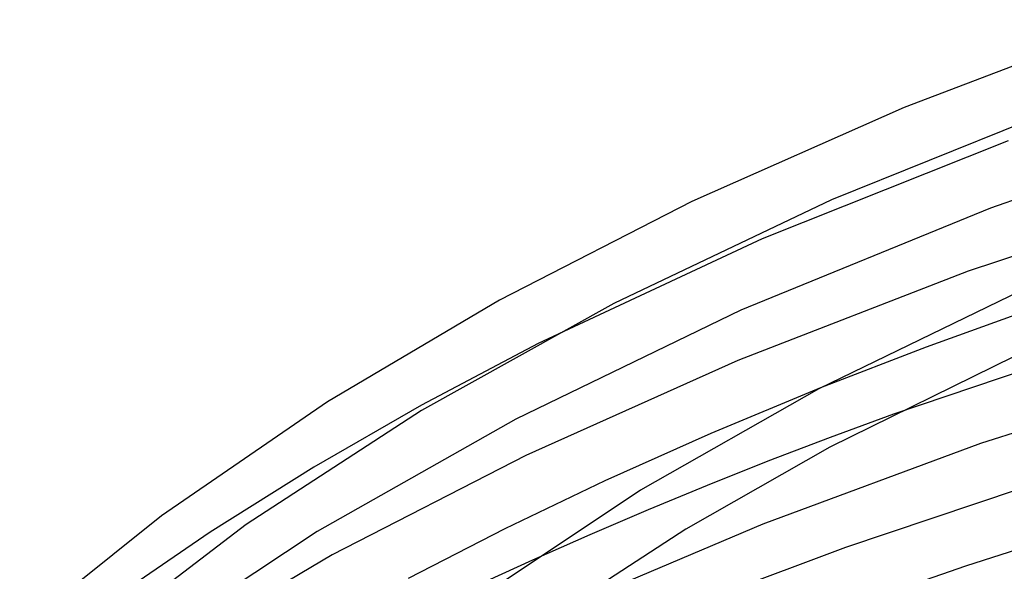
# Model space of a CAD drawing. Header units: millimetres. Extents: x -470 to 470, y -236 to 403.
# Tile 50 of 107: x -233 to -164, y 339 to 378. Entities that reach past the tile are written whole.
import ezdxf

# ---------------------------------------------------------------- set-up
doc = ezdxf.new("R2010")
doc.units = ezdxf.units.MM
doc.layers.add('HIDDEN', color=7, linetype='Continuous')
doc.layers.add('THICK', color=7, linetype='Continuous')

msp = doc.modelspace()

# ---------------------------------------------------------------- linework, layer by layer
at = {"layer": 'HIDDEN'}
for p, q in [((-161.854, 357.918), (-169.523, 355.145)), ((-196.855, 355.388), (-205.074, 351.048)), ((-169.523, 355.145), (-176.967, 352.261)), ((-205.074, 351.048), (-212.684, 346.671)), ((-171.823, 350.413), (-176.283, 348.771)), ((-176.283, 348.771), (-180.672, 347.091)), ((-180.672, 347.091), (-184.951, 345.391)), ((-212.684, 346.671), (-219.989, 342.091)), ((-184.951, 345.391), (-189.11, 343.673)), ((-189.11, 343.673), (-193.226, 341.907)), ((-219.989, 342.091), (-227.347, 337.046)), ((-193.226, 341.907), (-197.268, 340.109))]:
    msp.add_line(p, q, dxfattribs=at)
at = {"layer": 'THICK'}
for p, q in [((-154.8, 378.242), (-171.07, 372.049)), ((-171.07, 372.049), (-186.025, 365.415)), ((-159.253, 372.377), (-176.188, 365.523)), ((-144.798, 371.867), (-164.985, 364.957)), ((-163.728, 369.692), (-181.068, 362.776)), ((-147.495, 366.787), (-166.561, 360.494)), ((-186.025, 365.415), (-199.588, 358.45)), ((-176.188, 365.523), (-191.519, 358.22)), ((-164.985, 364.957), (-182.574, 357.745)), ((-181.068, 362.776), (-196.855, 355.388)), ((-166.561, 360.494), (-182.781, 354.203)), ((-162.85, 359.106), (-177.086, 352.198)), ((-199.588, 358.45), (-211.704, 351.277)), ((-191.519, 358.22), (-205.087, 350.666)), ((-182.574, 357.745), (-198.446, 350.069)), ((-158.057, 355.079), (-171.823, 350.413)), ((-182.781, 354.203), (-197.74, 347.499)), ((-163.318, 354.485), (-176.298, 348.089)), ((-147.696, 354.081), (-165.679, 348.34)), ((-177.086, 352.198), (-189.655, 345.049)), ((-176.967, 352.261), (-184.691, 349.047)), ((-211.704, 351.277), (-223.409, 343.248)), ((-205.087, 350.666), (-217.442, 342.623)), ((-198.446, 350.069), (-212.437, 342.143)), ((-184.691, 349.047), (-192.163, 345.707)), ((-176.298, 348.089), (-186.464, 342.311)), ((-165.679, 348.34), (-181.018, 342.657)), ((-197.74, 347.499), (-211.37, 340.48)), ((-192.163, 345.707), (-199.22, 342.323)), ((-189.655, 345.049), (-201.179, 337.36)), ((-162.971, 345.129), (-175.199, 341.009)), ((-223.409, 343.248), (-233.404, 335.248)), ((-217.442, 342.623), (-228.028, 334.557)), ((-212.437, 342.143), (-225.126, 333.719)), ((-199.22, 342.323), (-206.022, 338.827)), ((-186.464, 342.311), (-196.775, 335.579)), ((-181.018, 342.657), (-195.262, 336.626)), ((-158.62, 342.312), (-166.747, 339.689)), ((-175.199, 341.009), (-186.102, 336.94)), ((-211.37, 340.48), (-223.591, 333.276)), ((-197.268, 340.109), (-200.497, 338.624)), ((-166.747, 339.689), (-174.064, 337.167))]:
    msp.add_line(p, q, dxfattribs=at)

doc.saveas('drawing.dxf')
